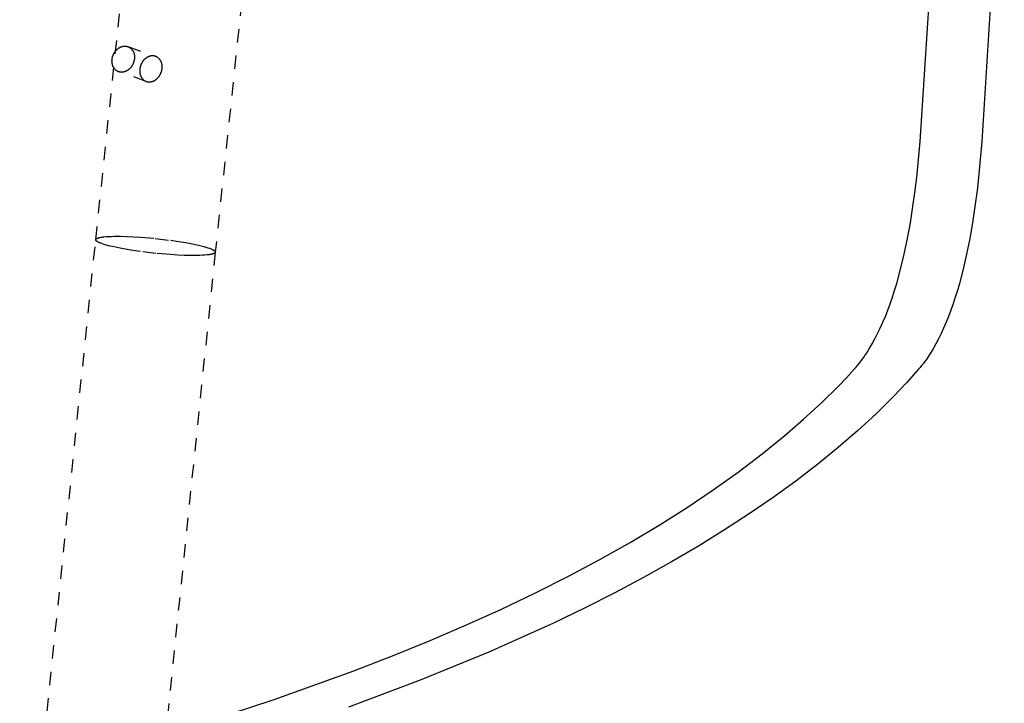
# Model space of a CAD drawing. Header units: millimetres. Extents: x 0 to 1551, y 0 to 1543.
# Tile 68 of 69: x 1401 to 1549, y 1249 to 1351. Entities that reach past the tile are written whole.
import ezdxf

# ---------------------------------------------------------------- set-up
doc = ezdxf.new("R2010")
doc.units = ezdxf.units.MM
doc.linetypes.add('Hidden', pattern=[4, 2, -2])
doc.layers.add('Make2D$Hidden$Curves', color=7, linetype='Hidden', true_color=0x8c8c8c)
doc.layers.add('Make2D$Visible$Curves', color=7, linetype='Continuous', true_color=0x000000)

msp = doc.modelspace()

# ---------------------------------------------------------------- linework, layer by layer
at = {"layer": 'Make2D$Hidden$Curves'}
for p, q in [((1412.56, 1318.43), (1431.13, 1495.08)), ((1449.03, 1493.19), (1430.47, 1316.57)), ((1417.37, 1347.35), (1421.52, 1345.9)), ((1419.96, 1345.53), (1419.92, 1345.5)), ((1419.99, 1345.56), (1419.96, 1345.53)), ((1420.03, 1345.59), (1419.99, 1345.56)), ((1420.06, 1345.62), (1420.03, 1345.59)), ((1420.1, 1345.64), (1420.06, 1345.62)), ((1420.14, 1345.67), (1420.1, 1345.64)), ((1420.18, 1345.69), (1420.14, 1345.67)), ((1420.21, 1345.72), (1420.18, 1345.69)), ((1420.25, 1345.74), (1420.21, 1345.72)), ((1420.29, 1345.76), (1420.25, 1345.74)), ((1420.33, 1345.78), (1420.29, 1345.76)), ((1420.37, 1345.8), (1420.33, 1345.78)), ((1420.41, 1345.82), (1420.37, 1345.8)), ((1420.45, 1345.84), (1420.41, 1345.82)), ((1420.49, 1345.86), (1420.45, 1345.84)), ((1420.53, 1345.87), (1420.49, 1345.86)), ((1420.57, 1345.89), (1420.53, 1345.87)), ((1420.61, 1345.9), (1420.57, 1345.89)), ((1420.65, 1345.91), (1420.61, 1345.9)), ((1420.69, 1345.92), (1420.65, 1345.91)), ((1420.73, 1345.93), (1420.69, 1345.92)), ((1420.78, 1345.94), (1420.73, 1345.93)), ((1420.82, 1345.95), (1420.78, 1345.94)), ((1420.86, 1345.96), (1420.82, 1345.95)), ((1420.9, 1345.96), (1420.86, 1345.96)), ((1420.94, 1345.97), (1420.9, 1345.96)), ((1420.98, 1345.97), (1420.94, 1345.97)), ((1421.02, 1345.97), (1420.98, 1345.97)), ((1421.06, 1345.97), (1421.02, 1345.97)), ((1421.1, 1345.97), (1421.06, 1345.97)), ((1421.14, 1345.97), (1421.1, 1345.97)), ((1421.18, 1345.97), (1421.14, 1345.97)), ((1421.22, 1345.97), (1421.18, 1345.97)), ((1421.26, 1345.96), (1421.22, 1345.97)), ((1421.3, 1345.96), (1421.26, 1345.96)), ((1421.33, 1345.95), (1421.3, 1345.96)), ((1421.37, 1345.94), (1421.33, 1345.95)), ((1421.41, 1345.93), (1421.37, 1345.94)), ((1421.45, 1345.92), (1421.41, 1345.93)), ((1421.48, 1345.91), (1421.45, 1345.92)), ((1421.52, 1345.9), (1421.48, 1345.91)), ((1421.57, 1345.87), (1421.52, 1345.9)), ((1421.62, 1345.85), (1421.57, 1345.87)), ((1421.67, 1345.82), (1421.62, 1345.85)), ((1421.72, 1345.8), (1421.67, 1345.82)), ((1421.77, 1345.77), (1421.72, 1345.8)), ((1421.82, 1345.74), (1421.77, 1345.77)), ((1421.86, 1345.7), (1421.82, 1345.74)), ((1421.91, 1345.67), (1421.86, 1345.7)), ((1421.95, 1345.63), (1421.91, 1345.67)), ((1421.99, 1345.59), (1421.95, 1345.63)), ((1422.03, 1345.56), (1421.99, 1345.59)), ((1422.07, 1345.51), (1422.03, 1345.56)), ((1419.17, 1344.11), (1419.16, 1344.06)), ((1419.16, 1344.06), (1419.16, 1344.01)), ((1419.18, 1344.16), (1419.17, 1344.11)), ((1419.19, 1344.21), (1419.18, 1344.16)), ((1419.2, 1344.25), (1419.19, 1344.21)), ((1419.21, 1344.3), (1419.2, 1344.25)), ((1419.22, 1344.35), (1419.21, 1344.3)), ((1419.24, 1344.4), (1419.22, 1344.35)), ((1419.25, 1344.44), (1419.24, 1344.4)), ((1419.27, 1344.49), (1419.25, 1344.44)), ((1419.28, 1344.54), (1419.27, 1344.49)), ((1419.3, 1344.58), (1419.28, 1344.54)), ((1419.32, 1344.63), (1419.3, 1344.58)), ((1419.34, 1344.67), (1419.32, 1344.63)), ((1419.36, 1344.72), (1419.34, 1344.67)), ((1419.38, 1344.76), (1419.36, 1344.72)), ((1419.4, 1344.81), (1419.38, 1344.76)), ((1419.42, 1344.85), (1419.4, 1344.81)), ((1419.44, 1344.89), (1419.42, 1344.85)), ((1419.47, 1344.94), (1419.44, 1344.89)), ((1419.49, 1344.98), (1419.47, 1344.94)), ((1419.52, 1345.02), (1419.49, 1344.98)), ((1419.54, 1345.06), (1419.52, 1345.02)), ((1419.57, 1345.1), (1419.54, 1345.06)), ((1419.6, 1345.14), (1419.57, 1345.1)), ((1419.63, 1345.18), (1419.6, 1345.14)), ((1419.66, 1345.22), (1419.63, 1345.18)), ((1419.69, 1345.26), (1419.66, 1345.22)), ((1419.72, 1345.29), (1419.69, 1345.26)), ((1419.75, 1345.33), (1419.72, 1345.29)), ((1419.78, 1345.36), (1419.75, 1345.33)), ((1419.82, 1345.4), (1419.78, 1345.36)), ((1419.85, 1345.43), (1419.82, 1345.4)), ((1419.89, 1345.47), (1419.85, 1345.43)), ((1419.92, 1345.5), (1419.89, 1345.47)), ((1422.11, 1345.47), (1422.07, 1345.51)), ((1422.15, 1345.43), (1422.11, 1345.47)), ((1422.18, 1345.39), (1422.15, 1345.43)), ((1422.22, 1345.34), (1422.18, 1345.39)), ((1422.25, 1345.29), (1422.22, 1345.34)), ((1422.28, 1345.25), (1422.25, 1345.29)), ((1422.31, 1345.2), (1422.28, 1345.25)), ((1422.33, 1345.15), (1422.31, 1345.2)), ((1422.36, 1345.1), (1422.33, 1345.15)), ((1422.38, 1345.05), (1422.36, 1345.1)), ((1422.4, 1344.99), (1422.38, 1345.05)), ((1422.42, 1344.94), (1422.4, 1344.99)), ((1422.44, 1344.89), (1422.42, 1344.94)), ((1422.46, 1344.83), (1422.44, 1344.89)), ((1422.47, 1344.78), (1422.46, 1344.83)), ((1422.48, 1344.73), (1422.47, 1344.78)), ((1422.49, 1344.67), (1422.48, 1344.73)), ((1422.5, 1344.61), (1422.49, 1344.67)), ((1422.49, 1344.03), (1422.5, 1344.08)), ((1422.51, 1344.56), (1422.5, 1344.61)), ((1422.5, 1344.12), (1422.51, 1344.17)), ((1422.5, 1344.08), (1422.5, 1344.12)), ((1422.51, 1344.5), (1422.51, 1344.56)), ((1422.52, 1344.45), (1422.51, 1344.5)), ((1422.51, 1344.28), (1422.52, 1344.33)), ((1422.51, 1344.22), (1422.51, 1344.28)), ((1422.51, 1344.17), (1422.51, 1344.22)), ((1422.52, 1344.39), (1422.52, 1344.45)), ((1422.52, 1344.33), (1422.52, 1344.39)), ((1420.13, 1342.14), (1415.99, 1343.6)), ((1419.15, 1343.92), (1419.14, 1343.87)), ((1419.14, 1343.87), (1419.14, 1343.82)), ((1419.14, 1343.82), (1419.14, 1343.78)), ((1419.14, 1343.78), (1419.14, 1343.73)), ((1419.14, 1343.73), (1419.14, 1343.68)), ((1419.14, 1343.68), (1419.14, 1343.63)), ((1419.14, 1343.63), (1419.15, 1343.59)), ((1419.16, 1344.01), (1419.15, 1343.97)), ((1419.15, 1343.97), (1419.15, 1343.92)), ((1419.15, 1343.59), (1419.15, 1343.54)), ((1419.15, 1343.54), (1419.15, 1343.49)), ((1419.15, 1343.49), (1419.16, 1343.45)), ((1419.16, 1343.45), (1419.17, 1343.4)), ((1419.17, 1343.4), (1419.18, 1343.36)), ((1419.18, 1343.36), (1419.18, 1343.31)), ((1419.18, 1343.31), (1419.19, 1343.27)), ((1419.19, 1343.27), (1419.21, 1343.22)), ((1419.21, 1343.22), (1419.22, 1343.18)), ((1419.22, 1343.18), (1419.23, 1343.14)), ((1419.23, 1343.14), (1419.24, 1343.09)), ((1419.24, 1343.09), (1419.26, 1343.05)), ((1419.26, 1343.05), (1419.27, 1343.01)), ((1419.27, 1343.01), (1419.29, 1342.97)), ((1419.29, 1342.97), (1419.31, 1342.93)), ((1419.31, 1342.93), (1419.33, 1342.89)), ((1419.33, 1342.89), (1419.35, 1342.85)), ((1419.35, 1342.85), (1419.37, 1342.81)), ((1419.37, 1342.81), (1419.39, 1342.78)), ((1419.39, 1342.78), (1419.41, 1342.74)), ((1419.41, 1342.74), (1419.43, 1342.7)), ((1419.43, 1342.7), (1419.46, 1342.67)), ((1419.46, 1342.67), (1419.48, 1342.64)), ((1419.48, 1342.64), (1419.51, 1342.6)), ((1419.51, 1342.6), (1419.53, 1342.57)), ((1421.73, 1342.55), (1421.77, 1342.58)), ((1421.77, 1342.58), (1421.8, 1342.61)), ((1421.8, 1342.61), (1421.84, 1342.64)), ((1421.84, 1342.64), (1421.87, 1342.68)), ((1421.87, 1342.68), (1421.9, 1342.71)), ((1421.9, 1342.71), (1421.93, 1342.75)), ((1421.93, 1342.75), (1421.96, 1342.79)), ((1421.96, 1342.79), (1421.99, 1342.83)), ((1421.99, 1342.83), (1422.02, 1342.86)), ((1422.02, 1342.86), (1422.05, 1342.9)), ((1422.05, 1342.9), (1422.08, 1342.94)), ((1422.08, 1342.94), (1422.11, 1342.98)), ((1422.11, 1342.98), (1422.13, 1343.02)), ((1422.13, 1343.02), (1422.16, 1343.06)), ((1422.16, 1343.06), (1422.18, 1343.11)), ((1422.18, 1343.11), (1422.21, 1343.15)), ((1422.21, 1343.15), (1422.23, 1343.19)), ((1422.23, 1343.19), (1422.25, 1343.24)), ((1422.25, 1343.24), (1422.28, 1343.28)), ((1422.28, 1343.28), (1422.3, 1343.33)), ((1422.3, 1343.33), (1422.32, 1343.37)), ((1422.32, 1343.37), (1422.33, 1343.42)), ((1422.33, 1343.42), (1422.35, 1343.46)), ((1422.35, 1343.46), (1422.37, 1343.51)), ((1422.37, 1343.51), (1422.39, 1343.55)), ((1422.39, 1343.55), (1422.4, 1343.6)), ((1422.4, 1343.6), (1422.41, 1343.65)), ((1422.41, 1343.65), (1422.43, 1343.7)), ((1422.43, 1343.7), (1422.44, 1343.74)), ((1422.44, 1343.74), (1422.45, 1343.79)), ((1422.45, 1343.79), (1422.46, 1343.84)), ((1422.46, 1343.84), (1422.47, 1343.89)), ((1422.47, 1343.89), (1422.48, 1343.93)), ((1422.48, 1343.93), (1422.49, 1343.98)), ((1422.49, 1343.98), (1422.49, 1344.03)), ((1419.53, 1342.57), (1419.56, 1342.54)), ((1419.56, 1342.54), (1419.59, 1342.51)), ((1419.59, 1342.51), (1419.61, 1342.48)), ((1419.61, 1342.48), (1419.64, 1342.45)), ((1419.64, 1342.45), (1419.67, 1342.42)), ((1419.67, 1342.42), (1419.7, 1342.39)), ((1419.7, 1342.39), (1419.73, 1342.37)), ((1419.73, 1342.37), (1419.77, 1342.34)), ((1419.77, 1342.34), (1419.8, 1342.32)), ((1419.8, 1342.32), (1419.83, 1342.3)), ((1419.83, 1342.3), (1419.87, 1342.27)), ((1419.87, 1342.27), (1419.9, 1342.25)), ((1419.9, 1342.25), (1419.93, 1342.23)), ((1419.93, 1342.23), (1419.97, 1342.22)), ((1419.97, 1342.22), (1420.01, 1342.2)), ((1420.01, 1342.2), (1420.04, 1342.18)), ((1420.04, 1342.18), (1420.08, 1342.17)), ((1420.08, 1342.17), (1420.12, 1342.15)), ((1420.12, 1342.15), (1420.13, 1342.14)), ((1420.13, 1342.14), (1420.17, 1342.13)), ((1420.17, 1342.13), (1420.21, 1342.12)), ((1420.21, 1342.12), (1420.25, 1342.11)), ((1420.25, 1342.11), (1420.28, 1342.1)), ((1420.28, 1342.1), (1420.32, 1342.09)), ((1420.32, 1342.09), (1420.36, 1342.09)), ((1420.36, 1342.09), (1420.4, 1342.08)), ((1420.4, 1342.08), (1420.44, 1342.08)), ((1420.44, 1342.08), (1420.48, 1342.07)), ((1420.48, 1342.07), (1420.52, 1342.07)), ((1420.52, 1342.07), (1420.56, 1342.07)), ((1420.56, 1342.07), (1420.6, 1342.07)), ((1420.6, 1342.07), (1420.64, 1342.07)), ((1420.64, 1342.07), (1420.68, 1342.07)), ((1420.68, 1342.07), (1420.72, 1342.08)), ((1420.72, 1342.08), (1420.76, 1342.08)), ((1420.76, 1342.08), (1420.8, 1342.08)), ((1420.8, 1342.08), (1420.84, 1342.09)), ((1420.84, 1342.09), (1420.88, 1342.1)), ((1420.88, 1342.1), (1420.92, 1342.11)), ((1420.92, 1342.11), (1420.96, 1342.12)), ((1420.96, 1342.12), (1421, 1342.13)), ((1421, 1342.13), (1421.04, 1342.14)), ((1421.04, 1342.14), (1421.09, 1342.16)), ((1421.09, 1342.16), (1421.13, 1342.17)), ((1421.13, 1342.17), (1421.17, 1342.19)), ((1421.17, 1342.19), (1421.21, 1342.2)), ((1421.21, 1342.2), (1421.25, 1342.22)), ((1421.25, 1342.22), (1421.29, 1342.24)), ((1421.29, 1342.24), (1421.33, 1342.26)), ((1421.33, 1342.26), (1421.36, 1342.28)), ((1421.36, 1342.28), (1421.4, 1342.3)), ((1421.4, 1342.3), (1421.44, 1342.33)), ((1421.44, 1342.33), (1421.48, 1342.35)), ((1421.48, 1342.35), (1421.52, 1342.37)), ((1421.52, 1342.37), (1421.55, 1342.4)), ((1421.55, 1342.4), (1421.59, 1342.43)), ((1421.59, 1342.43), (1421.63, 1342.46)), ((1421.63, 1342.46), (1421.66, 1342.48)), ((1421.66, 1342.48), (1421.7, 1342.51)), ((1421.7, 1342.51), (1421.73, 1342.55)), ((1401.16, 1207.95), (1412.56, 1318.43)), ((1412.56, 1318.44), (1412.57, 1318.45)), ((1412.56, 1318.43), (1412.56, 1318.44)), ((1412.56, 1318.44), (1412.56, 1318.44)), ((1412.56, 1318.44), (1412.56, 1318.44)), ((1412.56, 1318.42), (1412.56, 1318.43)), ((1412.56, 1318.43), (1412.56, 1318.43)), ((1412.56, 1318.43), (1412.56, 1318.43)), ((1412.56, 1318.41), (1412.56, 1318.42)), ((1412.56, 1318.42), (1412.56, 1318.42)), ((1412.56, 1318.42), (1412.56, 1318.42)), ((1412.56, 1318.42), (1412.56, 1318.42)), ((1412.56, 1318.4), (1412.56, 1318.41)), ((1412.56, 1318.41), (1412.56, 1318.41)), ((1412.56, 1318.41), (1412.56, 1318.41)), ((1412.56, 1318.39), (1412.56, 1318.4)), ((1412.56, 1318.4), (1412.56, 1318.4)), ((1412.57, 1318.39), (1412.56, 1318.39)), ((1412.57, 1318.47), (1412.58, 1318.48)), ((1412.57, 1318.46), (1412.57, 1318.47)), ((1412.57, 1318.47), (1412.57, 1318.47)), ((1412.57, 1318.47), (1412.57, 1318.47)), ((1412.57, 1318.45), (1412.57, 1318.46)), ((1412.57, 1318.46), (1412.57, 1318.46)), ((1412.57, 1318.45), (1412.57, 1318.45)), ((1412.57, 1318.45), (1412.57, 1318.45)), ((1412.57, 1318.38), (1412.57, 1318.39)), ((1412.57, 1318.37), (1412.57, 1318.38)), ((1412.57, 1318.38), (1412.57, 1318.38)), ((1412.57, 1318.36), (1412.57, 1318.37)), ((1412.57, 1318.37), (1412.57, 1318.37)), ((1412.57, 1318.37), (1412.57, 1318.37)), ((1412.58, 1318.35), (1412.57, 1318.36)), ((1412.57, 1318.36), (1412.57, 1318.36)), ((1412.58, 1318.48), (1412.58, 1318.49)), ((1412.58, 1318.49), (1412.58, 1318.49)), ((1412.58, 1318.49), (1412.59, 1318.49)), ((1412.58, 1318.48), (1412.58, 1318.48)), ((1412.58, 1318.48), (1412.58, 1318.48)), ((1412.58, 1318.34), (1412.58, 1318.35)), ((1412.58, 1318.35), (1412.58, 1318.35)), ((1412.59, 1318.33), (1412.58, 1318.34)), ((1412.58, 1318.34), (1412.58, 1318.34)), ((1412.59, 1318.5), (1412.59, 1318.51)), ((1412.59, 1318.51), (1412.59, 1318.51)), ((1412.59, 1318.51), (1412.6, 1318.51)), ((1412.59, 1318.49), (1412.59, 1318.5)), ((1412.59, 1318.5), (1412.59, 1318.5)), ((1412.59, 1318.32), (1412.59, 1318.33)), ((1412.59, 1318.33), (1412.59, 1318.33)), ((1412.59, 1318.33), (1412.59, 1318.33)), ((1412.6, 1318.32), (1412.59, 1318.32)), ((1412.6, 1318.51), (1412.6, 1318.52)), ((1412.6, 1318.52), (1412.6, 1318.52)), ((1412.6, 1318.52), (1412.61, 1318.52)), ((1412.6, 1318.31), (1412.6, 1318.32)), ((1412.61, 1318.3), (1412.6, 1318.31)), ((1412.6, 1318.31), (1412.6, 1318.31)), ((1412.61, 1318.52), (1412.61, 1318.53)), ((1412.61, 1318.53), (1412.61, 1318.53)), ((1412.61, 1318.53), (1412.62, 1318.53)), ((1412.61, 1318.29), (1412.61, 1318.3)), ((1412.62, 1318.28), (1412.61, 1318.29)), ((1412.62, 1318.54), (1412.63, 1318.55)), ((1412.62, 1318.53), (1412.62, 1318.54)), ((1412.63, 1318.27), (1412.62, 1318.28)), ((1412.63, 1318.55), (1412.64, 1318.56)), ((1412.63, 1318.55), (1412.63, 1318.55)), ((1412.64, 1318.26), (1412.63, 1318.27)), ((1412.64, 1318.56), (1412.65, 1318.56)), ((1412.65, 1318.25), (1412.64, 1318.26)), ((1412.65, 1318.56), (1412.66, 1318.57)), ((1412.66, 1318.25), (1412.65, 1318.25)), ((1412.66, 1318.57), (1412.67, 1318.58)), ((1412.67, 1318.24), (1412.66, 1318.25)), ((1412.67, 1318.58), (1412.68, 1318.59)), ((1412.68, 1318.23), (1412.67, 1318.24)), ((1412.68, 1318.59), (1412.7, 1318.6)), ((1412.69, 1318.22), (1412.68, 1318.23)), ((1412.7, 1318.21), (1412.69, 1318.22)), ((1412.7, 1318.6), (1412.71, 1318.6)), ((1412.72, 1318.2), (1412.7, 1318.21)), ((1412.71, 1318.6), (1412.72, 1318.61)), ((1412.72, 1318.61), (1412.74, 1318.62)), ((1412.73, 1318.19), (1412.72, 1318.2)), ((1412.76, 1318.17), (1412.73, 1318.19)), ((1412.74, 1318.62), (1412.75, 1318.63)), ((1412.75, 1318.63), (1412.77, 1318.63)), ((1412.79, 1318.15), (1412.76, 1318.17)), ((1412.77, 1318.63), (1412.78, 1318.64)), ((1412.78, 1318.64), (1412.82, 1318.66)), ((1412.82, 1318.13), (1412.79, 1318.15)), ((1412.82, 1318.66), (1412.86, 1318.67)), ((1412.85, 1318.11), (1412.82, 1318.13)), ((1412.89, 1318.09), (1412.85, 1318.11)), ((1412.86, 1318.67), (1412.9, 1318.68)), ((1412.93, 1318.07), (1412.89, 1318.09)), ((1412.9, 1318.68), (1412.94, 1318.7)), ((1412.97, 1318.05), (1412.93, 1318.07)), ((1412.94, 1318.7), (1412.98, 1318.71)), ((1413.01, 1318.02), (1412.97, 1318.05)), ((1412.98, 1318.71), (1413.03, 1318.73)), ((1413.1, 1317.98), (1413.01, 1318.02)), ((1413.03, 1318.73), (1413.08, 1318.74)), ((1413.08, 1318.74), (1413.13, 1318.75)), ((1413.2, 1317.94), (1413.1, 1317.98)), ((1413.13, 1318.75), (1413.24, 1318.77)), ((1413.3, 1317.9), (1413.2, 1317.94)), ((1413.24, 1318.77), (1413.37, 1318.8)), ((1413.42, 1317.85), (1413.3, 1317.9)), ((1413.37, 1318.8), (1413.5, 1318.82)), ((1413.67, 1317.77), (1413.42, 1317.85)), ((1413.5, 1318.82), (1413.64, 1318.84)), ((1413.64, 1318.84), (1413.79, 1318.86)), ((1413.97, 1317.67), (1413.67, 1317.77)), ((1413.79, 1318.86), (1414.12, 1318.89)), ((1414.3, 1317.58), (1413.97, 1317.67)), ((1414.12, 1318.89), (1414.49, 1318.91)), ((1414.67, 1317.48), (1414.3, 1317.58)), ((1414.49, 1318.91), (1414.88, 1318.93)), ((1414.88, 1318.93), (1415.3, 1318.94)), ((1415.3, 1318.94), (1416.22, 1318.94)), ((1416.22, 1318.94), (1417.2, 1318.92)), ((1417.2, 1318.92), (1418.2, 1318.87)), ((1418.2, 1318.87), (1419.26, 1318.81)), ((1419.26, 1318.81), (1421.45, 1318.62)), ((1421.45, 1318.62), (1423.79, 1318.34)), ((1423.79, 1318.34), (1424.94, 1318.18)), ((1424.94, 1318.18), (1426.04, 1318)), ((1426.04, 1318), (1427.06, 1317.81)), ((1427.06, 1317.81), (1427.96, 1317.61)), ((1427.96, 1317.61), (1428.36, 1317.52)), ((1428.36, 1317.52), (1428.73, 1317.42)), ((1415.07, 1317.39), (1414.67, 1317.48)), ((1415.97, 1317.19), (1415.07, 1317.39)), ((1416.99, 1317), (1415.97, 1317.19)), ((1418.09, 1316.82), (1416.99, 1317)), ((1419.24, 1316.66), (1418.09, 1316.82)), ((1430.47, 1316.57), (1419.07, 1206.1)), ((1421.58, 1316.38), (1419.24, 1316.66)), ((1423.77, 1316.19), (1421.58, 1316.38)), ((1424.83, 1316.12), (1423.77, 1316.19)), ((1425.83, 1316.08), (1424.83, 1316.12)), ((1426.81, 1316.06), (1425.83, 1316.08)), ((1427.73, 1316.06), (1426.81, 1316.06)), ((1428.15, 1316.07), (1427.73, 1316.06)), ((1428.54, 1316.09), (1428.15, 1316.07)), ((1428.91, 1316.11), (1428.54, 1316.09)), ((1428.73, 1317.42), (1429.06, 1317.33)), ((1429.24, 1316.14), (1428.91, 1316.11)), ((1429.06, 1317.33), (1429.36, 1317.23)), ((1429.39, 1316.16), (1429.24, 1316.14)), ((1429.36, 1317.23), (1429.61, 1317.14)), ((1429.53, 1316.18), (1429.39, 1316.16)), ((1429.66, 1316.2), (1429.53, 1316.18)), ((1429.61, 1317.14), (1429.72, 1317.1)), ((1429.78, 1316.22), (1429.66, 1316.2)), ((1429.72, 1317.1), (1429.83, 1317.06)), ((1429.9, 1316.25), (1429.78, 1316.22)), ((1429.83, 1317.06), (1429.93, 1317.02)), ((1429.95, 1316.26), (1429.9, 1316.25)), ((1429.93, 1317.02), (1430.02, 1316.97)), ((1430, 1316.27), (1429.95, 1316.26)), ((1430.05, 1316.29), (1430, 1316.27)), ((1430.02, 1316.97), (1430.06, 1316.95)), ((1430.09, 1316.3), (1430.05, 1316.29)), ((1430.06, 1316.95), (1430.1, 1316.93)), ((1430.13, 1316.31), (1430.09, 1316.3)), ((1430.1, 1316.93), (1430.14, 1316.91)), ((1430.17, 1316.33), (1430.13, 1316.31)), ((1430.14, 1316.91), (1430.18, 1316.89)), ((1430.21, 1316.34), (1430.17, 1316.33)), ((1430.18, 1316.89), (1430.21, 1316.87)), ((1430.21, 1316.87), (1430.24, 1316.85)), ((1430.24, 1316.36), (1430.21, 1316.34)), ((1430.24, 1316.85), (1430.27, 1316.83)), ((1430.26, 1316.36), (1430.24, 1316.36)), ((1430.28, 1316.37), (1430.26, 1316.36)), ((1430.27, 1316.83), (1430.3, 1316.81)), ((1430.29, 1316.38), (1430.28, 1316.37)), ((1430.31, 1316.39), (1430.29, 1316.38)), ((1430.3, 1316.81), (1430.31, 1316.8)), ((1430.31, 1316.8), (1430.33, 1316.79)), ((1430.32, 1316.4), (1430.31, 1316.39)), ((1430.33, 1316.4), (1430.32, 1316.4)), ((1430.33, 1316.79), (1430.34, 1316.78)), ((1430.35, 1316.41), (1430.33, 1316.4)), ((1430.34, 1316.78), (1430.35, 1316.77)), ((1430.35, 1316.77), (1430.36, 1316.76)), ((1430.36, 1316.42), (1430.35, 1316.41)), ((1430.36, 1316.76), (1430.37, 1316.75)), ((1430.37, 1316.43), (1430.36, 1316.42)), ((1430.37, 1316.75), (1430.38, 1316.74)), ((1430.38, 1316.44), (1430.37, 1316.43)), ((1430.38, 1316.74), (1430.39, 1316.73)), ((1430.39, 1316.44), (1430.38, 1316.44)), ((1430.39, 1316.73), (1430.4, 1316.73)), ((1430.4, 1316.45), (1430.39, 1316.45)), ((1430.39, 1316.45), (1430.39, 1316.44)), ((1430.4, 1316.73), (1430.41, 1316.72)), ((1430.41, 1316.46), (1430.4, 1316.45)), ((1430.41, 1316.72), (1430.41, 1316.71)), ((1430.41, 1316.71), (1430.42, 1316.7)), ((1430.42, 1316.47), (1430.41, 1316.47)), ((1430.41, 1316.47), (1430.41, 1316.46)), ((1430.42, 1316.7), (1430.43, 1316.69)), ((1430.43, 1316.48), (1430.42, 1316.48)), ((1430.42, 1316.48), (1430.42, 1316.47)), ((1430.42, 1316.47), (1430.42, 1316.47)), ((1430.43, 1316.69), (1430.43, 1316.69)), ((1430.43, 1316.69), (1430.43, 1316.68)), ((1430.43, 1316.68), (1430.43, 1316.68)), ((1430.43, 1316.68), (1430.44, 1316.67)), ((1430.44, 1316.49), (1430.43, 1316.49)), ((1430.43, 1316.49), (1430.43, 1316.49)), ((1430.43, 1316.49), (1430.43, 1316.48)), ((1430.43, 1316.48), (1430.43, 1316.48)), ((1430.44, 1316.67), (1430.44, 1316.67)), ((1430.44, 1316.67), (1430.44, 1316.66)), ((1430.44, 1316.66), (1430.45, 1316.66)), ((1430.45, 1316.51), (1430.44, 1316.5)), ((1430.44, 1316.5), (1430.44, 1316.5)), ((1430.44, 1316.5), (1430.44, 1316.5)), ((1430.44, 1316.5), (1430.44, 1316.49)), ((1430.45, 1316.66), (1430.45, 1316.66)), ((1430.45, 1316.66), (1430.45, 1316.65)), ((1430.45, 1316.65), (1430.45, 1316.65)), ((1430.45, 1316.65), (1430.45, 1316.64)), ((1430.45, 1316.64), (1430.46, 1316.64)), ((1430.46, 1316.53), (1430.45, 1316.52)), ((1430.45, 1316.52), (1430.45, 1316.52)), ((1430.45, 1316.52), (1430.45, 1316.51)), ((1430.45, 1316.51), (1430.45, 1316.51)), ((1430.45, 1316.51), (1430.45, 1316.51)), ((1430.46, 1316.64), (1430.46, 1316.63)), ((1430.46, 1316.63), (1430.46, 1316.63)), ((1430.46, 1316.63), (1430.46, 1316.62)), ((1430.46, 1316.62), (1430.46, 1316.62)), ((1430.46, 1316.62), (1430.46, 1316.62)), ((1430.46, 1316.62), (1430.46, 1316.61)), ((1430.46, 1316.61), (1430.46, 1316.61)), ((1430.46, 1316.61), (1430.47, 1316.6)), ((1430.47, 1316.56), (1430.46, 1316.56)), ((1430.46, 1316.56), (1430.46, 1316.55)), ((1430.46, 1316.55), (1430.46, 1316.55)), ((1430.46, 1316.55), (1430.46, 1316.54)), ((1430.46, 1316.54), (1430.46, 1316.54)), ((1430.46, 1316.54), (1430.46, 1316.54)), ((1430.46, 1316.54), (1430.46, 1316.53)), ((1430.46, 1316.53), (1430.46, 1316.53)), ((1430.46, 1316.53), (1430.46, 1316.53)), ((1430.47, 1316.6), (1430.47, 1316.6)), ((1430.47, 1316.6), (1430.47, 1316.59)), ((1430.47, 1316.59), (1430.47, 1316.59)), ((1430.47, 1316.59), (1430.47, 1316.59)), ((1430.47, 1316.59), (1430.47, 1316.58)), ((1430.47, 1316.58), (1430.47, 1316.58)), ((1430.47, 1316.58), (1430.47, 1316.58)), ((1430.47, 1316.58), (1430.47, 1316.58)), ((1430.47, 1316.58), (1430.47, 1316.57)), ((1430.47, 1316.57), (1430.47, 1316.57)), ((1430.47, 1316.57), (1430.47, 1316.57)), ((1430.47, 1316.57), (1430.47, 1316.56)), ((1430.47, 1316.56), (1430.47, 1316.56))]:
    msp.add_line(p, q, dxfattribs=at)
at = {"layer": 'Make2D$Visible$Curves'}
for p, q in [((1536.09, 1333.14), (1539.58, 1387.45)), ((1548.7, 1387.45), (1545.34, 1333.14)), ((1415.81, 1346.98), (1415.84, 1347.01)), ((1415.84, 1347.01), (1415.88, 1347.04)), ((1415.88, 1347.04), (1415.92, 1347.07)), ((1415.92, 1347.07), (1415.95, 1347.1)), ((1415.95, 1347.1), (1415.99, 1347.12)), ((1415.99, 1347.12), (1416.03, 1347.15)), ((1416.03, 1347.15), (1416.07, 1347.17)), ((1416.07, 1347.17), (1416.1, 1347.19)), ((1416.1, 1347.19), (1416.14, 1347.22)), ((1416.14, 1347.22), (1416.18, 1347.24)), ((1416.18, 1347.24), (1416.22, 1347.26)), ((1416.22, 1347.26), (1416.26, 1347.28)), ((1416.26, 1347.28), (1416.3, 1347.29)), ((1416.3, 1347.29), (1416.34, 1347.31)), ((1416.34, 1347.31), (1416.38, 1347.33)), ((1416.38, 1347.33), (1416.42, 1347.34)), ((1416.42, 1347.34), (1416.46, 1347.35)), ((1416.46, 1347.35), (1416.5, 1347.37)), ((1416.5, 1347.37), (1416.54, 1347.38)), ((1416.54, 1347.38), (1416.59, 1347.39)), ((1416.59, 1347.39), (1416.63, 1347.4)), ((1416.63, 1347.4), (1416.67, 1347.4)), ((1416.67, 1347.4), (1416.71, 1347.41)), ((1416.71, 1347.41), (1416.75, 1347.42)), ((1416.75, 1347.42), (1416.79, 1347.42)), ((1416.79, 1347.42), (1416.83, 1347.42)), ((1416.83, 1347.42), (1416.87, 1347.43)), ((1416.87, 1347.43), (1416.91, 1347.43)), ((1416.91, 1347.43), (1416.95, 1347.43)), ((1416.95, 1347.43), (1416.99, 1347.42)), ((1416.99, 1347.42), (1417.03, 1347.42)), ((1417.03, 1347.42), (1417.07, 1347.42)), ((1417.07, 1347.42), (1417.11, 1347.41)), ((1417.11, 1347.41), (1417.15, 1347.41)), ((1417.15, 1347.41), (1417.18, 1347.4)), ((1417.18, 1347.4), (1417.22, 1347.39)), ((1417.22, 1347.39), (1417.26, 1347.38)), ((1417.26, 1347.38), (1417.3, 1347.37)), ((1417.3, 1347.37), (1417.33, 1347.36)), ((1417.33, 1347.36), (1417.37, 1347.35)), ((1417.37, 1347.35), (1417.42, 1347.33)), ((1417.42, 1347.33), (1417.47, 1347.3)), ((1417.47, 1347.3), (1417.52, 1347.28)), ((1417.52, 1347.28), (1417.57, 1347.25)), ((1417.57, 1347.25), (1417.62, 1347.22)), ((1417.62, 1347.22), (1417.67, 1347.19)), ((1417.67, 1347.19), (1417.71, 1347.16)), ((1417.71, 1347.16), (1417.76, 1347.12)), ((1417.76, 1347.12), (1417.8, 1347.09)), ((1417.8, 1347.09), (1417.84, 1347.05)), ((1417.84, 1347.05), (1417.88, 1347.01)), ((1417.88, 1347.01), (1417.92, 1346.97)), ((1415.02, 1345.56), (1415.03, 1345.61)), ((1415.02, 1345.52), (1415.02, 1345.56)), ((1415.03, 1345.61), (1415.04, 1345.66)), ((1415.04, 1345.66), (1415.05, 1345.71)), ((1415.05, 1345.71), (1415.06, 1345.75)), ((1415.06, 1345.75), (1415.08, 1345.8)), ((1415.08, 1345.8), (1415.09, 1345.85)), ((1415.09, 1345.85), (1415.1, 1345.9)), ((1415.1, 1345.9), (1415.12, 1345.94)), ((1415.12, 1345.94), (1415.13, 1345.99)), ((1415.13, 1345.99), (1415.15, 1346.03)), ((1415.15, 1346.03), (1415.17, 1346.08)), ((1415.17, 1346.08), (1415.19, 1346.13)), ((1415.19, 1346.13), (1415.21, 1346.17)), ((1415.21, 1346.17), (1415.23, 1346.22)), ((1415.23, 1346.22), (1415.25, 1346.26)), ((1415.25, 1346.26), (1415.27, 1346.3)), ((1415.27, 1346.3), (1415.3, 1346.35)), ((1415.3, 1346.35), (1415.32, 1346.39)), ((1415.32, 1346.39), (1415.35, 1346.43)), ((1415.35, 1346.43), (1415.37, 1346.47)), ((1415.37, 1346.47), (1415.4, 1346.51)), ((1415.4, 1346.51), (1415.42, 1346.55)), ((1415.42, 1346.55), (1415.45, 1346.59)), ((1415.45, 1346.59), (1415.48, 1346.63)), ((1415.48, 1346.63), (1415.51, 1346.67)), ((1415.51, 1346.67), (1415.54, 1346.71)), ((1415.54, 1346.71), (1415.57, 1346.75)), ((1415.57, 1346.75), (1415.6, 1346.78)), ((1415.6, 1346.78), (1415.64, 1346.82)), ((1415.64, 1346.82), (1415.67, 1346.85)), ((1415.67, 1346.85), (1415.7, 1346.89)), ((1415.7, 1346.89), (1415.74, 1346.92)), ((1415.74, 1346.92), (1415.77, 1346.95)), ((1415.77, 1346.95), (1415.81, 1346.98)), ((1417.92, 1346.97), (1417.96, 1346.93)), ((1417.96, 1346.93), (1418, 1346.88)), ((1418, 1346.88), (1418.03, 1346.84)), ((1418.03, 1346.84), (1418.06, 1346.79)), ((1418.06, 1346.79), (1418.1, 1346.75)), ((1418.1, 1346.75), (1418.13, 1346.7)), ((1418.13, 1346.7), (1418.16, 1346.65)), ((1418.16, 1346.65), (1418.18, 1346.6)), ((1418.18, 1346.6), (1418.21, 1346.55)), ((1418.21, 1346.55), (1418.23, 1346.5)), ((1418.23, 1346.5), (1418.25, 1346.45)), ((1418.25, 1346.45), (1418.27, 1346.4)), ((1418.27, 1346.4), (1418.29, 1346.34)), ((1418.29, 1346.34), (1418.31, 1346.29)), ((1418.31, 1346.29), (1418.32, 1346.23)), ((1418.32, 1346.23), (1418.33, 1346.18)), ((1418.33, 1346.18), (1418.34, 1346.12)), ((1418.34, 1346.12), (1418.35, 1346.07)), ((1418.35, 1345.53), (1418.34, 1345.48)), ((1418.35, 1346.07), (1418.36, 1346.01)), ((1418.36, 1345.67), (1418.35, 1345.63)), ((1418.35, 1345.63), (1418.35, 1345.58)), ((1418.35, 1345.58), (1418.35, 1345.53)), ((1418.36, 1346.01), (1418.36, 1345.96)), ((1418.36, 1345.96), (1418.37, 1345.9)), ((1418.37, 1345.84), (1418.36, 1345.79)), ((1418.36, 1345.79), (1418.36, 1345.73)), ((1418.36, 1345.73), (1418.36, 1345.67)), ((1418.37, 1345.9), (1418.37, 1345.84)), ((1414.99, 1345.23), (1415, 1345.28)), ((1414.99, 1345.18), (1414.99, 1345.23)), ((1414.99, 1345.13), (1414.99, 1345.18)), ((1415, 1345.09), (1414.99, 1345.13)), ((1415, 1345.37), (1415.01, 1345.42)), ((1415, 1345.32), (1415, 1345.37)), ((1415, 1345.28), (1415, 1345.32)), ((1415, 1345.04), (1415, 1345.09)), ((1415, 1344.99), (1415, 1345.04)), ((1415.01, 1344.95), (1415, 1344.99)), ((1415.01, 1345.47), (1415.02, 1345.52)), ((1415.01, 1345.42), (1415.01, 1345.47)), ((1415.01, 1344.9), (1415.01, 1344.95)), ((1415.02, 1344.85), (1415.01, 1344.9)), ((1415.03, 1344.81), (1415.02, 1344.85)), ((1415.04, 1344.76), (1415.03, 1344.81)), ((1415.05, 1344.72), (1415.04, 1344.76)), ((1415.06, 1344.68), (1415.05, 1344.72)), ((1415.07, 1344.63), (1415.06, 1344.68)), ((1415.08, 1344.59), (1415.07, 1344.63)), ((1415.1, 1344.55), (1415.08, 1344.59)), ((1415.11, 1344.5), (1415.1, 1344.55)), ((1415.13, 1344.46), (1415.11, 1344.5)), ((1415.14, 1344.42), (1415.13, 1344.46)), ((1415.16, 1344.38), (1415.14, 1344.42)), ((1415.18, 1344.34), (1415.16, 1344.38)), ((1415.2, 1344.3), (1415.18, 1344.34)), ((1415.22, 1344.27), (1415.2, 1344.3)), ((1415.24, 1344.23), (1415.22, 1344.27)), ((1415.26, 1344.19), (1415.24, 1344.23)), ((1415.28, 1344.16), (1415.26, 1344.19)), ((1415.31, 1344.12), (1415.28, 1344.16)), ((1415.33, 1344.09), (1415.31, 1344.12)), ((1415.36, 1344.06), (1415.33, 1344.09)), ((1415.38, 1344.02), (1415.36, 1344.06)), ((1417.65, 1344.06), (1417.62, 1344.03)), ((1417.69, 1344.1), (1417.65, 1344.06)), ((1417.72, 1344.13), (1417.69, 1344.1)), ((1417.75, 1344.17), (1417.72, 1344.13)), ((1417.78, 1344.2), (1417.75, 1344.17)), ((1417.81, 1344.24), (1417.78, 1344.2)), ((1417.84, 1344.28), (1417.81, 1344.24)), ((1417.87, 1344.32), (1417.84, 1344.28)), ((1417.9, 1344.36), (1417.87, 1344.32)), ((1417.93, 1344.4), (1417.9, 1344.36)), ((1417.96, 1344.44), (1417.93, 1344.4)), ((1417.98, 1344.48), (1417.96, 1344.44)), ((1418.01, 1344.52), (1417.98, 1344.48)), ((1418.03, 1344.56), (1418.01, 1344.52)), ((1418.06, 1344.6), (1418.03, 1344.56)), ((1418.08, 1344.65), (1418.06, 1344.6)), ((1418.1, 1344.69), (1418.08, 1344.65)), ((1418.12, 1344.73), (1418.1, 1344.69)), ((1418.14, 1344.78), (1418.12, 1344.73)), ((1418.16, 1344.82), (1418.14, 1344.78)), ((1418.18, 1344.87), (1418.16, 1344.82)), ((1418.2, 1344.92), (1418.18, 1344.87)), ((1418.22, 1344.96), (1418.2, 1344.92)), ((1418.23, 1345.01), (1418.22, 1344.96)), ((1418.25, 1345.06), (1418.23, 1345.01)), ((1418.26, 1345.1), (1418.25, 1345.06)), ((1418.28, 1345.15), (1418.26, 1345.1)), ((1418.29, 1345.2), (1418.28, 1345.15)), ((1418.3, 1345.24), (1418.29, 1345.2)), ((1418.31, 1345.29), (1418.3, 1345.24)), ((1418.32, 1345.34), (1418.31, 1345.29)), ((1418.33, 1345.39), (1418.32, 1345.34)), ((1418.34, 1345.48), (1418.33, 1345.44)), ((1418.33, 1345.44), (1418.33, 1345.39)), ((1415.41, 1343.99), (1415.38, 1344.02)), ((1415.44, 1343.96), (1415.41, 1343.99)), ((1415.47, 1343.93), (1415.44, 1343.96)), ((1415.5, 1343.9), (1415.47, 1343.93)), ((1415.53, 1343.87), (1415.5, 1343.9)), ((1415.56, 1343.85), (1415.53, 1343.87)), ((1415.59, 1343.82), (1415.56, 1343.85)), ((1415.62, 1343.8), (1415.59, 1343.82)), ((1415.65, 1343.77), (1415.62, 1343.8)), ((1415.68, 1343.75), (1415.65, 1343.77)), ((1415.72, 1343.73), (1415.68, 1343.75)), ((1415.75, 1343.71), (1415.72, 1343.73)), ((1415.79, 1343.69), (1415.75, 1343.71)), ((1415.82, 1343.67), (1415.79, 1343.69)), ((1415.86, 1343.65), (1415.82, 1343.67)), ((1415.89, 1343.63), (1415.86, 1343.65)), ((1415.93, 1343.62), (1415.89, 1343.63)), ((1415.97, 1343.6), (1415.93, 1343.62)), ((1415.99, 1343.6), (1415.97, 1343.6)), ((1416.02, 1343.59), (1415.99, 1343.6)), ((1416.06, 1343.57), (1416.02, 1343.59)), ((1416.1, 1343.56), (1416.06, 1343.57)), ((1416.14, 1343.56), (1416.1, 1343.56)), ((1416.17, 1343.55), (1416.14, 1343.56)), ((1416.21, 1343.54), (1416.17, 1343.55)), ((1416.25, 1343.53), (1416.21, 1343.54)), ((1416.29, 1343.53), (1416.25, 1343.53)), ((1416.33, 1343.53), (1416.29, 1343.53)), ((1416.37, 1343.52), (1416.33, 1343.53)), ((1416.41, 1343.52), (1416.37, 1343.52)), ((1416.45, 1343.52), (1416.41, 1343.52)), ((1416.49, 1343.52), (1416.45, 1343.52)), ((1416.53, 1343.53), (1416.49, 1343.52)), ((1416.57, 1343.53), (1416.53, 1343.53)), ((1416.61, 1343.53), (1416.57, 1343.53)), ((1416.65, 1343.54), (1416.61, 1343.53)), ((1416.69, 1343.54), (1416.65, 1343.54)), ((1416.73, 1343.55), (1416.69, 1343.54)), ((1416.77, 1343.56), (1416.73, 1343.55)), ((1416.81, 1343.57), (1416.77, 1343.56)), ((1416.85, 1343.58), (1416.81, 1343.57)), ((1416.9, 1343.6), (1416.85, 1343.58)), ((1416.94, 1343.61), (1416.9, 1343.6)), ((1416.98, 1343.62), (1416.94, 1343.61)), ((1417.02, 1343.64), (1416.98, 1343.62)), ((1417.06, 1343.66), (1417.02, 1343.64)), ((1417.1, 1343.67), (1417.06, 1343.66)), ((1417.14, 1343.69), (1417.1, 1343.67)), ((1417.18, 1343.71), (1417.14, 1343.69)), ((1417.21, 1343.73), (1417.18, 1343.71)), ((1417.25, 1343.76), (1417.21, 1343.73)), ((1417.29, 1343.78), (1417.25, 1343.76)), ((1417.33, 1343.8), (1417.29, 1343.78)), ((1417.37, 1343.83), (1417.33, 1343.8)), ((1417.4, 1343.85), (1417.37, 1343.83)), ((1417.44, 1343.88), (1417.4, 1343.85)), ((1417.48, 1343.91), (1417.44, 1343.88)), ((1417.51, 1343.94), (1417.48, 1343.91)), ((1417.55, 1343.97), (1417.51, 1343.94)), ((1417.58, 1344), (1417.55, 1343.97)), ((1417.62, 1344.03), (1417.58, 1344)), ((1535.64, 1328.27), (1536.09, 1333.14)), ((1545.34, 1333.14), (1544.9, 1328.27)), ((1535.34, 1325.82), (1535.64, 1328.27)), ((1544.9, 1328.27), (1544.62, 1325.82)), ((1535.01, 1323.38), (1535.34, 1325.82)), ((1544.62, 1325.82), (1544.3, 1323.38)), ((1534.62, 1320.97), (1535.01, 1323.38)), ((1544.3, 1323.38), (1543.93, 1320.97)), ((1534.19, 1318.59), (1534.62, 1320.97)), ((1543.93, 1320.97), (1543.51, 1318.59)), ((1533.7, 1316.28), (1534.19, 1318.59)), ((1543.51, 1318.59), (1543.04, 1316.28)), ((1533.16, 1314.03), (1533.7, 1316.28)), ((1543.04, 1316.28), (1542.53, 1314.03)), ((1532.57, 1311.87), (1533.16, 1314.03)), ((1542.53, 1314.03), (1541.96, 1311.87)), ((1532.26, 1310.83), (1532.57, 1311.87)), ((1541.96, 1311.87), (1541.66, 1310.83)), ((1531.93, 1309.81), (1532.26, 1310.83)), ((1541.66, 1310.83), (1541.35, 1309.81)), ((1531.24, 1307.87), (1531.6, 1308.83)), ((1531.6, 1308.83), (1531.93, 1309.81)), ((1541.02, 1308.83), (1540.69, 1307.87)), ((1541.35, 1309.81), (1541.02, 1308.83)), ((1530.88, 1306.94), (1531.24, 1307.87)), ((1540.69, 1307.87), (1540.34, 1306.94)), ((1530.12, 1305.18), (1530.51, 1306.05)), ((1530.51, 1306.05), (1530.88, 1306.94)), ((1539.98, 1306.05), (1539.61, 1305.18)), ((1540.34, 1306.94), (1539.98, 1306.05)), ((1529.32, 1303.56), (1529.72, 1304.36)), ((1529.72, 1304.36), (1530.12, 1305.18)), ((1539.23, 1304.36), (1538.84, 1303.56)), ((1539.61, 1305.18), (1539.23, 1304.36)), ((1528.47, 1302.09), (1528.9, 1302.81)), ((1528.9, 1302.81), (1529.32, 1303.56)), ((1538.44, 1302.81), (1538.03, 1302.09)), ((1538.84, 1303.56), (1538.44, 1302.81)), ((1527.82, 1301.07), (1528.04, 1301.4)), ((1528.04, 1301.4), (1528.47, 1302.09)), ((1537.61, 1301.4), (1537.18, 1300.75)), ((1538.03, 1302.09), (1537.61, 1301.4)), ((1526.68, 1299.57), (1526.91, 1299.85)), ((1526.91, 1299.85), (1527.14, 1300.14)), ((1527.14, 1300.14), (1527.37, 1300.44)), ((1527.37, 1300.44), (1527.59, 1300.75)), ((1527.59, 1300.75), (1527.82, 1301.07)), ((1536.53, 1299.85), (1536.31, 1299.57)), ((1536.75, 1300.14), (1536.53, 1299.85)), ((1536.97, 1300.44), (1536.75, 1300.14)), ((1537.18, 1300.75), (1536.97, 1300.44)), ((1525.04, 1297.76), (1526.22, 1299.03)), ((1526.22, 1299.03), (1526.45, 1299.3)), ((1526.45, 1299.3), (1526.68, 1299.57)), ((1535.86, 1299.03), (1534.02, 1296.98)), ((1536.09, 1299.3), (1535.86, 1299.03)), ((1536.31, 1299.57), (1536.09, 1299.3)), ((1523.84, 1296.5), (1525.04, 1297.76)), ((1534.02, 1296.98), (1532.09, 1294.94)), ((1521.31, 1294), (1523.84, 1296.5)), ((1518.63, 1291.53), (1521.31, 1294)), ((1532.09, 1294.94), (1529.48, 1292.36)), ((1515.81, 1289.08), (1518.63, 1291.53)), ((1529.48, 1292.36), (1526.71, 1289.81)), ((1526.71, 1289.81), (1523.8, 1287.28)), ((1512.42, 1286.33), (1515.81, 1289.08)), ((1523.8, 1287.28), (1520.75, 1284.79)), ((1508.84, 1283.61), (1512.42, 1286.33)), ((1505.09, 1280.94), (1508.84, 1283.61)), ((1520.75, 1284.79), (1517.48, 1282.28)), ((1517.48, 1282.28), (1514.06, 1279.8)), ((1501.18, 1278.32), (1505.09, 1280.94)), ((1514.06, 1279.8), (1510.49, 1277.35)), ((1496.98, 1275.67), (1501.18, 1278.32)), ((1510.49, 1277.35), (1506.79, 1274.95)), ((1492.62, 1273.08), (1496.98, 1275.67)), ((1506.79, 1274.95), (1502.88, 1272.53)), ((1488.1, 1270.53), (1492.62, 1273.08)), ((1502.88, 1272.53), (1498.82, 1270.15)), ((1483.42, 1268.04), (1488.1, 1270.53)), ((1498.82, 1270.15), (1494.63, 1267.82)), ((1478.46, 1265.54), (1483.42, 1268.04)), ((1494.63, 1267.82), (1490.32, 1265.53)), ((1473.35, 1263.1), (1478.46, 1265.54)), ((1490.32, 1265.53), (1485.79, 1263.24)), ((1468.09, 1260.72), (1473.35, 1263.1)), ((1485.79, 1263.24), (1481.14, 1261)), ((1462.69, 1258.39), (1468.09, 1260.72)), ((1481.14, 1261), (1471.47, 1256.65)), ((1457.04, 1256.08), (1462.69, 1258.39)), ((1451.25, 1253.84), (1457.04, 1256.08)), ((1471.47, 1256.65), (1461.17, 1252.43)), ((1439.29, 1249.54), (1451.25, 1253.84)), ((1461.17, 1252.43), (1450.43, 1248.42)), ((1432.47, 1247.28), (1439.29, 1249.54))]:
    msp.add_line(p, q, dxfattribs=at)

doc.saveas('drawing.dxf')
